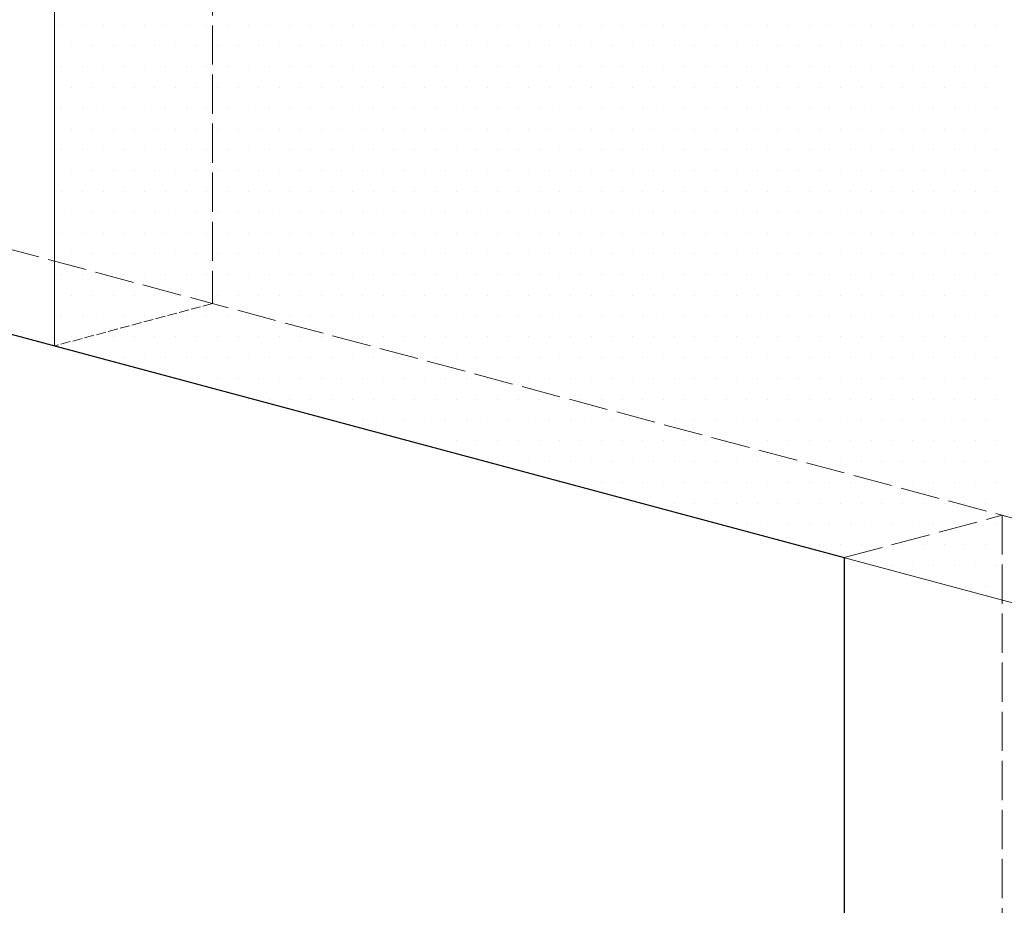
# Model space of a CAD drawing. Header units: millimetres. Extents: x 0 to 152651, y 46550 to 81081.
# Tile 45 of 109: x 139687 to 139988, y 51216 to 51487. Entities that reach past the tile are written whole.
import ezdxf

# ---------------------------------------------------------------- set-up
doc = ezdxf.new("R2010")
doc.units = ezdxf.units.MM
doc.linetypes.add('ACAD_ISO02W100', pattern=[15, 12, -3])
doc.layers.add('linia', color=100, linetype='Continuous', lineweight=25)
doc.layers.add('przerywa', color=100, linetype='ACAD_ISO02W100', lineweight=5)

msp = doc.modelspace()

# ---------------------------------------------------------------- linework, layer by layer
at = {"layer": 'linia', "color": 18, "lineweight": 20, "true_color": 0x000000}
for p, q in [((139697.279, 51637.281), (139697.279, 51387.281)), ((139699.418, 51485.273), (139699.418, 51485.273)), ((139705.768, 51485.273), (139705.768, 51485.273)), ((139712.118, 51485.273), (139712.118, 51485.273)), ((139718.468, 51485.273), (139718.468, 51485.273)), ((139724.818, 51485.273), (139724.818, 51485.273)), ((139731.168, 51485.273), (139731.168, 51485.273)), ((139737.518, 51485.273), (139737.518, 51485.273)), ((139743.868, 51485.273), (139743.868, 51485.273)), ((139750.218, 51485.273), (139750.218, 51485.273)), ((139756.568, 51485.273), (139756.568, 51485.273)), ((139762.918, 51485.273), (139762.918, 51485.273)), ((139769.268, 51485.273), (139769.268, 51485.273)), ((139775.618, 51485.273), (139775.618, 51485.273)), ((139781.968, 51485.273), (139781.968, 51485.273)), ((139788.318, 51485.273), (139788.318, 51485.273)), ((139794.668, 51485.273), (139794.668, 51485.273)), ((139801.018, 51485.273), (139801.018, 51485.273)), ((139807.368, 51485.273), (139807.368, 51485.273)), ((139813.718, 51485.273), (139813.718, 51485.273)), ((139820.068, 51485.273), (139820.068, 51485.273)), ((139826.418, 51485.273), (139826.418, 51485.273)), ((139832.768, 51485.273), (139832.768, 51485.273)), ((139839.118, 51485.273), (139839.118, 51485.273)), ((139845.468, 51485.273), (139845.468, 51485.273)), ((139851.818, 51485.273), (139851.818, 51485.273)), ((139858.168, 51485.273), (139858.168, 51485.273)), ((139864.518, 51485.273), (139864.518, 51485.273)), ((139870.868, 51485.273), (139870.868, 51485.273)), ((139877.218, 51485.273), (139877.218, 51485.273)), ((139883.568, 51485.273), (139883.568, 51485.273)), ((139889.918, 51485.273), (139889.918, 51485.273)), ((139896.268, 51485.273), (139896.268, 51485.273)), ((139902.618, 51485.273), (139902.618, 51485.273)), ((139908.968, 51485.273), (139908.968, 51485.273)), ((139915.318, 51485.273), (139915.318, 51485.273)), ((139921.668, 51485.273), (139921.668, 51485.273)), ((139928.018, 51485.273), (139928.018, 51485.273)), ((139934.368, 51485.273), (139934.368, 51485.273)), ((139940.718, 51485.273), (139940.718, 51485.273)), ((139947.068, 51485.273), (139947.068, 51485.273)), ((139953.418, 51485.273), (139953.418, 51485.273)), ((139959.768, 51485.273), (139959.768, 51485.273)), ((139966.118, 51485.273), (139966.118, 51485.273)), ((139972.468, 51485.273), (139972.468, 51485.273)), ((139978.818, 51485.273), (139978.818, 51485.273)), ((139985.168, 51485.273), (139985.168, 51485.273)), ((139702.593, 51478.923), (139702.593, 51478.923)), ((139708.943, 51478.923), (139708.943, 51478.923)), ((139715.293, 51478.923), (139715.293, 51478.923)), ((139721.643, 51478.923), (139721.643, 51478.923)), ((139727.993, 51478.923), (139727.993, 51478.923)), ((139734.343, 51478.923), (139734.343, 51478.923)), ((139740.693, 51478.923), (139740.693, 51478.923)), ((139747.043, 51478.923), (139747.043, 51478.923)), ((139753.393, 51478.923), (139753.393, 51478.923)), ((139759.743, 51478.923), (139759.743, 51478.923)), ((139766.093, 51478.923), (139766.093, 51478.923)), ((139772.443, 51478.923), (139772.443, 51478.923)), ((139778.793, 51478.923), (139778.793, 51478.923)), ((139785.143, 51478.923), (139785.143, 51478.923)), ((139791.493, 51478.923), (139791.493, 51478.923)), ((139797.843, 51478.923), (139797.843, 51478.923)), ((139804.193, 51478.923), (139804.193, 51478.923)), ((139810.543, 51478.923), (139810.543, 51478.923)), ((139816.893, 51478.923), (139816.893, 51478.923)), ((139823.243, 51478.923), (139823.243, 51478.923)), ((139829.593, 51478.923), (139829.593, 51478.923)), ((139835.943, 51478.923), (139835.943, 51478.923)), ((139842.293, 51478.923), (139842.293, 51478.923)), ((139848.643, 51478.923), (139848.643, 51478.923)), ((139854.993, 51478.923), (139854.993, 51478.923)), ((139861.343, 51478.923), (139861.343, 51478.923)), ((139867.693, 51478.923), (139867.693, 51478.923)), ((139874.043, 51478.923), (139874.043, 51478.923)), ((139880.393, 51478.923), (139880.393, 51478.923)), ((139886.743, 51478.923), (139886.743, 51478.923)), ((139893.093, 51478.923), (139893.093, 51478.923)), ((139899.443, 51478.923), (139899.443, 51478.923)), ((139905.793, 51478.923), (139905.793, 51478.923)), ((139912.143, 51478.923), (139912.143, 51478.923)), ((139918.493, 51478.923), (139918.493, 51478.923)), ((139924.843, 51478.923), (139924.843, 51478.923)), ((139931.193, 51478.923), (139931.193, 51478.923)), ((139937.543, 51478.923), (139937.543, 51478.923)), ((139943.893, 51478.923), (139943.893, 51478.923)), ((139950.243, 51478.923), (139950.243, 51478.923)), ((139956.593, 51478.923), (139956.593, 51478.923)), ((139962.943, 51478.923), (139962.943, 51478.923)), ((139969.293, 51478.923), (139969.293, 51478.923)), ((139975.643, 51478.923), (139975.643, 51478.923)), ((139981.993, 51478.923), (139981.993, 51478.923)), ((139699.418, 51472.573), (139699.418, 51472.573)), ((139705.768, 51472.573), (139705.768, 51472.573)), ((139712.118, 51472.573), (139712.118, 51472.573)), ((139718.468, 51472.573), (139718.468, 51472.573)), ((139724.818, 51472.573), (139724.818, 51472.573)), ((139731.168, 51472.573), (139731.168, 51472.573)), ((139737.518, 51472.573), (139737.518, 51472.573)), ((139743.868, 51472.573), (139743.868, 51472.573)), ((139750.218, 51472.573), (139750.218, 51472.573)), ((139756.568, 51472.573), (139756.568, 51472.573)), ((139762.918, 51472.573), (139762.918, 51472.573)), ((139769.268, 51472.573), (139769.268, 51472.573)), ((139775.618, 51472.573), (139775.618, 51472.573)), ((139781.968, 51472.573), (139781.968, 51472.573)), ((139788.318, 51472.573), (139788.318, 51472.573)), ((139794.668, 51472.573), (139794.668, 51472.573)), ((139801.018, 51472.573), (139801.018, 51472.573)), ((139807.368, 51472.573), (139807.368, 51472.573)), ((139813.718, 51472.573), (139813.718, 51472.573)), ((139820.068, 51472.573), (139820.068, 51472.573)), ((139826.418, 51472.573), (139826.418, 51472.573)), ((139832.768, 51472.573), (139832.768, 51472.573)), ((139839.118, 51472.573), (139839.118, 51472.573)), ((139845.468, 51472.573), (139845.468, 51472.573)), ((139851.818, 51472.573), (139851.818, 51472.573)), ((139858.168, 51472.573), (139858.168, 51472.573)), ((139864.518, 51472.573), (139864.518, 51472.573)), ((139870.868, 51472.573), (139870.868, 51472.573)), ((139877.218, 51472.573), (139877.218, 51472.573)), ((139883.568, 51472.573), (139883.568, 51472.573)), ((139889.918, 51472.573), (139889.918, 51472.573)), ((139896.268, 51472.573), (139896.268, 51472.573)), ((139902.618, 51472.573), (139902.618, 51472.573)), ((139908.968, 51472.573), (139908.968, 51472.573)), ((139915.318, 51472.573), (139915.318, 51472.573)), ((139921.668, 51472.573), (139921.668, 51472.573)), ((139928.018, 51472.573), (139928.018, 51472.573)), ((139934.368, 51472.573), (139934.368, 51472.573)), ((139940.718, 51472.573), (139940.718, 51472.573)), ((139947.068, 51472.573), (139947.068, 51472.573)), ((139953.418, 51472.573), (139953.418, 51472.573)), ((139959.768, 51472.573), (139959.768, 51472.573)), ((139966.118, 51472.573), (139966.118, 51472.573)), ((139972.468, 51472.573), (139972.468, 51472.573)), ((139978.818, 51472.573), (139978.818, 51472.573)), ((139985.168, 51472.573), (139985.168, 51472.573)), ((139702.593, 51466.223), (139702.593, 51466.223)), ((139708.943, 51466.223), (139708.943, 51466.223)), ((139715.293, 51466.223), (139715.293, 51466.223)), ((139721.643, 51466.223), (139721.643, 51466.223)), ((139727.993, 51466.223), (139727.993, 51466.223)), ((139734.343, 51466.223), (139734.343, 51466.223)), ((139740.693, 51466.223), (139740.693, 51466.223)), ((139747.043, 51466.223), (139747.043, 51466.223)), ((139753.393, 51466.223), (139753.393, 51466.223)), ((139759.743, 51466.223), (139759.743, 51466.223)), ((139766.093, 51466.223), (139766.093, 51466.223)), ((139772.443, 51466.223), (139772.443, 51466.223)), ((139778.793, 51466.223), (139778.793, 51466.223)), ((139785.143, 51466.223), (139785.143, 51466.223)), ((139791.493, 51466.223), (139791.493, 51466.223)), ((139797.843, 51466.223), (139797.843, 51466.223)), ((139804.193, 51466.223), (139804.193, 51466.223)), ((139810.543, 51466.223), (139810.543, 51466.223)), ((139816.893, 51466.223), (139816.893, 51466.223)), ((139823.243, 51466.223), (139823.243, 51466.223)), ((139829.593, 51466.223), (139829.593, 51466.223)), ((139835.943, 51466.223), (139835.943, 51466.223)), ((139842.293, 51466.223), (139842.293, 51466.223)), ((139848.643, 51466.223), (139848.643, 51466.223)), ((139854.993, 51466.223), (139854.993, 51466.223)), ((139861.343, 51466.223), (139861.343, 51466.223)), ((139867.693, 51466.223), (139867.693, 51466.223)), ((139874.043, 51466.223), (139874.043, 51466.223)), ((139880.393, 51466.223), (139880.393, 51466.223)), ((139886.743, 51466.223), (139886.743, 51466.223)), ((139893.093, 51466.223), (139893.093, 51466.223)), ((139899.443, 51466.223), (139899.443, 51466.223)), ((139905.793, 51466.223), (139905.793, 51466.223)), ((139912.143, 51466.223), (139912.143, 51466.223)), ((139918.493, 51466.223), (139918.493, 51466.223)), ((139924.843, 51466.223), (139924.843, 51466.223)), ((139931.193, 51466.223), (139931.193, 51466.223)), ((139937.543, 51466.223), (139937.543, 51466.223)), ((139943.893, 51466.223), (139943.893, 51466.223)), ((139950.243, 51466.223), (139950.243, 51466.223)), ((139956.593, 51466.223), (139956.593, 51466.223)), ((139962.943, 51466.223), (139962.943, 51466.223)), ((139969.293, 51466.223), (139969.293, 51466.223)), ((139975.643, 51466.223), (139975.643, 51466.223)), ((139981.993, 51466.223), (139981.993, 51466.223)), ((139699.418, 51459.873), (139699.418, 51459.873)), ((139705.768, 51459.873), (139705.768, 51459.873)), ((139712.118, 51459.873), (139712.118, 51459.873)), ((139718.468, 51459.873), (139718.468, 51459.873)), ((139724.818, 51459.873), (139724.818, 51459.873)), ((139731.168, 51459.873), (139731.168, 51459.873)), ((139737.518, 51459.873), (139737.518, 51459.873)), ((139743.868, 51459.873), (139743.868, 51459.873)), ((139750.218, 51459.873), (139750.218, 51459.873)), ((139756.568, 51459.873), (139756.568, 51459.873)), ((139762.918, 51459.873), (139762.918, 51459.873)), ((139769.268, 51459.873), (139769.268, 51459.873)), ((139775.618, 51459.873), (139775.618, 51459.873)), ((139781.968, 51459.873), (139781.968, 51459.873)), ((139788.318, 51459.873), (139788.318, 51459.873)), ((139794.668, 51459.873), (139794.668, 51459.873)), ((139801.018, 51459.873), (139801.018, 51459.873)), ((139807.368, 51459.873), (139807.368, 51459.873)), ((139813.718, 51459.873), (139813.718, 51459.873)), ((139820.068, 51459.873), (139820.068, 51459.873)), ((139826.418, 51459.873), (139826.418, 51459.873)), ((139832.768, 51459.873), (139832.768, 51459.873)), ((139839.118, 51459.873), (139839.118, 51459.873)), ((139845.468, 51459.873), (139845.468, 51459.873)), ((139851.818, 51459.873), (139851.818, 51459.873)), ((139858.168, 51459.873), (139858.168, 51459.873)), ((139864.518, 51459.873), (139864.518, 51459.873)), ((139870.868, 51459.873), (139870.868, 51459.873)), ((139877.218, 51459.873), (139877.218, 51459.873)), ((139883.568, 51459.873), (139883.568, 51459.873)), ((139889.918, 51459.873), (139889.918, 51459.873)), ((139896.268, 51459.873), (139896.268, 51459.873)), ((139902.618, 51459.873), (139902.618, 51459.873)), ((139908.968, 51459.873), (139908.968, 51459.873)), ((139915.318, 51459.873), (139915.318, 51459.873)), ((139921.668, 51459.873), (139921.668, 51459.873)), ((139928.018, 51459.873), (139928.018, 51459.873)), ((139934.368, 51459.873), (139934.368, 51459.873)), ((139940.718, 51459.873), (139940.718, 51459.873)), ((139947.068, 51459.873), (139947.068, 51459.873)), ((139953.418, 51459.873), (139953.418, 51459.873)), ((139959.768, 51459.873), (139959.768, 51459.873)), ((139966.118, 51459.873), (139966.118, 51459.873)), ((139972.468, 51459.873), (139972.468, 51459.873)), ((139978.818, 51459.873), (139978.818, 51459.873)), ((139985.168, 51459.873), (139985.168, 51459.873)), ((139702.593, 51453.523), (139702.593, 51453.523)), ((139708.943, 51453.523), (139708.943, 51453.523)), ((139715.293, 51453.523), (139715.293, 51453.523)), ((139721.643, 51453.523), (139721.643, 51453.523)), ((139727.993, 51453.523), (139727.993, 51453.523)), ((139734.343, 51453.523), (139734.343, 51453.523)), ((139740.693, 51453.523), (139740.693, 51453.523)), ((139747.043, 51453.523), (139747.043, 51453.523)), ((139753.393, 51453.523), (139753.393, 51453.523)), ((139759.743, 51453.523), (139759.743, 51453.523)), ((139766.093, 51453.523), (139766.093, 51453.523)), ((139772.443, 51453.523), (139772.443, 51453.523)), ((139778.793, 51453.523), (139778.793, 51453.523)), ((139785.143, 51453.523), (139785.143, 51453.523)), ((139791.493, 51453.523), (139791.493, 51453.523)), ((139797.843, 51453.523), (139797.843, 51453.523)), ((139804.193, 51453.523), (139804.193, 51453.523)), ((139810.543, 51453.523), (139810.543, 51453.523)), ((139816.893, 51453.523), (139816.893, 51453.523)), ((139823.243, 51453.523), (139823.243, 51453.523)), ((139829.593, 51453.523), (139829.593, 51453.523)), ((139835.943, 51453.523), (139835.943, 51453.523)), ((139842.293, 51453.523), (139842.293, 51453.523)), ((139848.643, 51453.523), (139848.643, 51453.523)), ((139854.993, 51453.523), (139854.993, 51453.523)), ((139861.343, 51453.523), (139861.343, 51453.523)), ((139867.693, 51453.523), (139867.693, 51453.523)), ((139874.043, 51453.523), (139874.043, 51453.523)), ((139880.393, 51453.523), (139880.393, 51453.523)), ((139886.743, 51453.523), (139886.743, 51453.523)), ((139893.093, 51453.523), (139893.093, 51453.523)), ((139899.443, 51453.523), (139899.443, 51453.523)), ((139905.793, 51453.523), (139905.793, 51453.523)), ((139912.143, 51453.523), (139912.143, 51453.523)), ((139918.493, 51453.523), (139918.493, 51453.523)), ((139924.843, 51453.523), (139924.843, 51453.523)), ((139931.193, 51453.523), (139931.193, 51453.523)), ((139937.543, 51453.523), (139937.543, 51453.523)), ((139943.893, 51453.523), (139943.893, 51453.523)), ((139950.243, 51453.523), (139950.243, 51453.523)), ((139956.593, 51453.523), (139956.593, 51453.523)), ((139962.943, 51453.523), (139962.943, 51453.523)), ((139969.293, 51453.523), (139969.293, 51453.523)), ((139975.643, 51453.523), (139975.643, 51453.523)), ((139981.993, 51453.523), (139981.993, 51453.523)), ((139699.418, 51447.173), (139699.418, 51447.173)), ((139705.768, 51447.173), (139705.768, 51447.173)), ((139712.118, 51447.173), (139712.118, 51447.173)), ((139718.468, 51447.173), (139718.468, 51447.173)), ((139724.818, 51447.173), (139724.818, 51447.173)), ((139731.168, 51447.173), (139731.168, 51447.173)), ((139737.518, 51447.173), (139737.518, 51447.173)), ((139743.868, 51447.173), (139743.868, 51447.173)), ((139750.218, 51447.173), (139750.218, 51447.173)), ((139756.568, 51447.173), (139756.568, 51447.173)), ((139762.918, 51447.173), (139762.918, 51447.173)), ((139769.268, 51447.173), (139769.268, 51447.173)), ((139775.618, 51447.173), (139775.618, 51447.173)), ((139781.968, 51447.173), (139781.968, 51447.173)), ((139788.318, 51447.173), (139788.318, 51447.173)), ((139794.668, 51447.173), (139794.668, 51447.173)), ((139801.018, 51447.173), (139801.018, 51447.173)), ((139807.368, 51447.173), (139807.368, 51447.173)), ((139813.718, 51447.173), (139813.718, 51447.173)), ((139820.068, 51447.173), (139820.068, 51447.173)), ((139826.418, 51447.173), (139826.418, 51447.173)), ((139832.768, 51447.173), (139832.768, 51447.173)), ((139839.118, 51447.173), (139839.118, 51447.173)), ((139845.468, 51447.173), (139845.468, 51447.173)), ((139851.818, 51447.173), (139851.818, 51447.173)), ((139858.168, 51447.173), (139858.168, 51447.173)), ((139864.518, 51447.173), (139864.518, 51447.173)), ((139870.868, 51447.173), (139870.868, 51447.173)), ((139877.218, 51447.173), (139877.218, 51447.173)), ((139883.568, 51447.173), (139883.568, 51447.173)), ((139889.918, 51447.173), (139889.918, 51447.173)), ((139896.268, 51447.173), (139896.268, 51447.173)), ((139902.618, 51447.173), (139902.618, 51447.173)), ((139908.968, 51447.173), (139908.968, 51447.173)), ((139915.318, 51447.173), (139915.318, 51447.173)), ((139921.668, 51447.173), (139921.668, 51447.173)), ((139928.018, 51447.173), (139928.018, 51447.173)), ((139934.368, 51447.173), (139934.368, 51447.173)), ((139940.718, 51447.173), (139940.718, 51447.173)), ((139947.068, 51447.173), (139947.068, 51447.173)), ((139953.418, 51447.173), (139953.418, 51447.173)), ((139959.768, 51447.173), (139959.768, 51447.173)), ((139966.118, 51447.173), (139966.118, 51447.173)), ((139972.468, 51447.173), (139972.468, 51447.173)), ((139978.818, 51447.173), (139978.818, 51447.173)), ((139985.168, 51447.173), (139985.168, 51447.173)), ((139702.593, 51440.823), (139702.593, 51440.823)), ((139708.943, 51440.823), (139708.943, 51440.823)), ((139715.293, 51440.823), (139715.293, 51440.823)), ((139721.643, 51440.823), (139721.643, 51440.823)), ((139727.993, 51440.823), (139727.993, 51440.823)), ((139734.343, 51440.823), (139734.343, 51440.823)), ((139740.693, 51440.823), (139740.693, 51440.823)), ((139747.043, 51440.823), (139747.043, 51440.823)), ((139753.393, 51440.823), (139753.393, 51440.823)), ((139759.743, 51440.823), (139759.743, 51440.823)), ((139766.093, 51440.823), (139766.093, 51440.823)), ((139772.443, 51440.823), (139772.443, 51440.823)), ((139778.793, 51440.823), (139778.793, 51440.823)), ((139785.143, 51440.823), (139785.143, 51440.823)), ((139791.493, 51440.823), (139791.493, 51440.823)), ((139797.843, 51440.823), (139797.843, 51440.823)), ((139804.193, 51440.823), (139804.193, 51440.823)), ((139810.543, 51440.823), (139810.543, 51440.823)), ((139816.893, 51440.823), (139816.893, 51440.823)), ((139823.243, 51440.823), (139823.243, 51440.823)), ((139829.593, 51440.823), (139829.593, 51440.823)), ((139835.943, 51440.823), (139835.943, 51440.823)), ((139842.293, 51440.823), (139842.293, 51440.823)), ((139848.643, 51440.823), (139848.643, 51440.823)), ((139854.993, 51440.823), (139854.993, 51440.823)), ((139861.343, 51440.823), (139861.343, 51440.823)), ((139867.693, 51440.823), (139867.693, 51440.823)), ((139874.043, 51440.823), (139874.043, 51440.823)), ((139880.393, 51440.823), (139880.393, 51440.823)), ((139886.743, 51440.823), (139886.743, 51440.823)), ((139893.093, 51440.823), (139893.093, 51440.823)), ((139899.443, 51440.823), (139899.443, 51440.823)), ((139905.793, 51440.823), (139905.793, 51440.823)), ((139912.143, 51440.823), (139912.143, 51440.823)), ((139918.493, 51440.823), (139918.493, 51440.823)), ((139924.843, 51440.823), (139924.843, 51440.823)), ((139931.193, 51440.823), (139931.193, 51440.823)), ((139937.543, 51440.823), (139937.543, 51440.823)), ((139943.893, 51440.823), (139943.893, 51440.823)), ((139950.243, 51440.823), (139950.243, 51440.823)), ((139956.593, 51440.823), (139956.593, 51440.823)), ((139962.943, 51440.823), (139962.943, 51440.823)), ((139969.293, 51440.823), (139969.293, 51440.823)), ((139975.643, 51440.823), (139975.643, 51440.823)), ((139981.993, 51440.823), (139981.993, 51440.823)), ((139699.418, 51434.473), (139699.418, 51434.473)), ((139705.768, 51434.473), (139705.768, 51434.473)), ((139712.118, 51434.473), (139712.118, 51434.473)), ((139718.468, 51434.473), (139718.468, 51434.473)), ((139724.818, 51434.473), (139724.818, 51434.473)), ((139731.168, 51434.473), (139731.168, 51434.473)), ((139737.518, 51434.473), (139737.518, 51434.473)), ((139743.868, 51434.473), (139743.868, 51434.473)), ((139750.218, 51434.473), (139750.218, 51434.473)), ((139756.568, 51434.473), (139756.568, 51434.473)), ((139762.918, 51434.473), (139762.918, 51434.473)), ((139769.268, 51434.473), (139769.268, 51434.473)), ((139775.618, 51434.473), (139775.618, 51434.473)), ((139781.968, 51434.473), (139781.968, 51434.473)), ((139788.318, 51434.473), (139788.318, 51434.473)), ((139794.668, 51434.473), (139794.668, 51434.473)), ((139801.018, 51434.473), (139801.018, 51434.473)), ((139807.368, 51434.473), (139807.368, 51434.473)), ((139813.718, 51434.473), (139813.718, 51434.473)), ((139820.068, 51434.473), (139820.068, 51434.473)), ((139826.418, 51434.473), (139826.418, 51434.473)), ((139832.768, 51434.473), (139832.768, 51434.473)), ((139839.118, 51434.473), (139839.118, 51434.473)), ((139845.468, 51434.473), (139845.468, 51434.473)), ((139851.818, 51434.473), (139851.818, 51434.473)), ((139858.168, 51434.473), (139858.168, 51434.473)), ((139864.518, 51434.473), (139864.518, 51434.473)), ((139870.868, 51434.473), (139870.868, 51434.473)), ((139877.218, 51434.473), (139877.218, 51434.473)), ((139883.568, 51434.473), (139883.568, 51434.473)), ((139889.918, 51434.473), (139889.918, 51434.473)), ((139896.268, 51434.473), (139896.268, 51434.473)), ((139902.618, 51434.473), (139902.618, 51434.473)), ((139908.968, 51434.473), (139908.968, 51434.473)), ((139915.318, 51434.473), (139915.318, 51434.473)), ((139921.668, 51434.473), (139921.668, 51434.473)), ((139928.018, 51434.473), (139928.018, 51434.473)), ((139934.368, 51434.473), (139934.368, 51434.473)), ((139940.718, 51434.473), (139940.718, 51434.473)), ((139947.068, 51434.473), (139947.068, 51434.473)), ((139953.418, 51434.473), (139953.418, 51434.473)), ((139959.768, 51434.473), (139959.768, 51434.473)), ((139966.118, 51434.473), (139966.118, 51434.473)), ((139972.468, 51434.473), (139972.468, 51434.473)), ((139978.818, 51434.473), (139978.818, 51434.473)), ((139985.168, 51434.473), (139985.168, 51434.473)), ((139702.593, 51428.123), (139702.593, 51428.123)), ((139708.943, 51428.123), (139708.943, 51428.123)), ((139715.293, 51428.123), (139715.293, 51428.123)), ((139721.643, 51428.123), (139721.643, 51428.123)), ((139727.993, 51428.123), (139727.993, 51428.123)), ((139734.343, 51428.123), (139734.343, 51428.123)), ((139740.693, 51428.123), (139740.693, 51428.123)), ((139747.043, 51428.123), (139747.043, 51428.123)), ((139753.393, 51428.123), (139753.393, 51428.123)), ((139759.743, 51428.123), (139759.743, 51428.123)), ((139766.093, 51428.123), (139766.093, 51428.123)), ((139772.443, 51428.123), (139772.443, 51428.123)), ((139778.793, 51428.123), (139778.793, 51428.123)), ((139785.143, 51428.123), (139785.143, 51428.123)), ((139791.493, 51428.123), (139791.493, 51428.123)), ((139797.843, 51428.123), (139797.843, 51428.123)), ((139804.193, 51428.123), (139804.193, 51428.123)), ((139810.543, 51428.123), (139810.543, 51428.123)), ((139816.893, 51428.123), (139816.893, 51428.123)), ((139823.243, 51428.123), (139823.243, 51428.123)), ((139829.593, 51428.123), (139829.593, 51428.123)), ((139835.943, 51428.123), (139835.943, 51428.123)), ((139842.293, 51428.123), (139842.293, 51428.123)), ((139848.643, 51428.123), (139848.643, 51428.123)), ((139854.993, 51428.123), (139854.993, 51428.123)), ((139861.343, 51428.123), (139861.343, 51428.123)), ((139867.693, 51428.123), (139867.693, 51428.123)), ((139874.043, 51428.123), (139874.043, 51428.123)), ((139880.393, 51428.123), (139880.393, 51428.123)), ((139886.743, 51428.123), (139886.743, 51428.123)), ((139893.093, 51428.123), (139893.093, 51428.123)), ((139899.443, 51428.123), (139899.443, 51428.123)), ((139905.793, 51428.123), (139905.793, 51428.123)), ((139912.143, 51428.123), (139912.143, 51428.123)), ((139918.493, 51428.123), (139918.493, 51428.123)), ((139924.843, 51428.123), (139924.843, 51428.123)), ((139931.193, 51428.123), (139931.193, 51428.123)), ((139937.543, 51428.123), (139937.543, 51428.123)), ((139943.893, 51428.123), (139943.893, 51428.123)), ((139950.243, 51428.123), (139950.243, 51428.123)), ((139956.593, 51428.123), (139956.593, 51428.123)), ((139962.943, 51428.123), (139962.943, 51428.123)), ((139969.293, 51428.123), (139969.293, 51428.123)), ((139975.643, 51428.123), (139975.643, 51428.123)), ((139981.993, 51428.123), (139981.993, 51428.123)), ((139699.418, 51421.773), (139699.418, 51421.773)), ((139705.768, 51421.773), (139705.768, 51421.773)), ((139712.118, 51421.773), (139712.118, 51421.773)), ((139718.468, 51421.773), (139718.468, 51421.773)), ((139724.818, 51421.773), (139724.818, 51421.773)), ((139731.168, 51421.773), (139731.168, 51421.773)), ((139737.518, 51421.773), (139737.518, 51421.773)), ((139743.868, 51421.773), (139743.868, 51421.773)), ((139750.218, 51421.773), (139750.218, 51421.773)), ((139756.568, 51421.773), (139756.568, 51421.773)), ((139762.918, 51421.773), (139762.918, 51421.773)), ((139769.268, 51421.773), (139769.268, 51421.773)), ((139775.618, 51421.773), (139775.618, 51421.773)), ((139781.968, 51421.773), (139781.968, 51421.773)), ((139788.318, 51421.773), (139788.318, 51421.773)), ((139794.668, 51421.773), (139794.668, 51421.773)), ((139801.018, 51421.773), (139801.018, 51421.773)), ((139807.368, 51421.773), (139807.368, 51421.773)), ((139813.718, 51421.773), (139813.718, 51421.773)), ((139820.068, 51421.773), (139820.068, 51421.773)), ((139826.418, 51421.773), (139826.418, 51421.773)), ((139832.768, 51421.773), (139832.768, 51421.773)), ((139839.118, 51421.773), (139839.118, 51421.773)), ((139845.468, 51421.773), (139845.468, 51421.773)), ((139851.818, 51421.773), (139851.818, 51421.773)), ((139858.168, 51421.773), (139858.168, 51421.773)), ((139864.518, 51421.773), (139864.518, 51421.773)), ((139870.868, 51421.773), (139870.868, 51421.773)), ((139877.218, 51421.773), (139877.218, 51421.773)), ((139883.568, 51421.773), (139883.568, 51421.773)), ((139889.918, 51421.773), (139889.918, 51421.773)), ((139896.268, 51421.773), (139896.268, 51421.773)), ((139902.618, 51421.773), (139902.618, 51421.773)), ((139908.968, 51421.773), (139908.968, 51421.773)), ((139915.318, 51421.773), (139915.318, 51421.773)), ((139921.668, 51421.773), (139921.668, 51421.773)), ((139928.018, 51421.773), (139928.018, 51421.773)), ((139934.368, 51421.773), (139934.368, 51421.773)), ((139940.718, 51421.773), (139940.718, 51421.773)), ((139947.068, 51421.773), (139947.068, 51421.773)), ((139953.418, 51421.773), (139953.418, 51421.773)), ((139959.768, 51421.773), (139959.768, 51421.773)), ((139966.118, 51421.773), (139966.118, 51421.773)), ((139972.468, 51421.773), (139972.468, 51421.773)), ((139978.818, 51421.773), (139978.818, 51421.773)), ((139985.168, 51421.773), (139985.168, 51421.773)), ((139702.593, 51415.423), (139702.593, 51415.423)), ((139708.943, 51415.423), (139708.943, 51415.423)), ((139715.293, 51415.423), (139715.293, 51415.423)), ((139721.643, 51415.423), (139721.643, 51415.423)), ((139727.993, 51415.423), (139727.993, 51415.423)), ((139734.343, 51415.423), (139734.343, 51415.423)), ((139740.693, 51415.423), (139740.693, 51415.423)), ((139747.043, 51415.423), (139747.043, 51415.423)), ((139753.393, 51415.423), (139753.393, 51415.423)), ((139759.743, 51415.423), (139759.743, 51415.423)), ((139766.093, 51415.423), (139766.093, 51415.423)), ((139772.443, 51415.423), (139772.443, 51415.423)), ((139778.793, 51415.423), (139778.793, 51415.423)), ((139785.143, 51415.423), (139785.143, 51415.423)), ((139791.493, 51415.423), (139791.493, 51415.423)), ((139797.843, 51415.423), (139797.843, 51415.423)), ((139804.193, 51415.423), (139804.193, 51415.423)), ((139810.543, 51415.423), (139810.543, 51415.423)), ((139816.893, 51415.423), (139816.893, 51415.423)), ((139823.243, 51415.423), (139823.243, 51415.423)), ((139829.593, 51415.423), (139829.593, 51415.423)), ((139835.943, 51415.423), (139835.943, 51415.423)), ((139842.293, 51415.423), (139842.293, 51415.423)), ((139848.643, 51415.423), (139848.643, 51415.423)), ((139854.993, 51415.423), (139854.993, 51415.423)), ((139861.343, 51415.423), (139861.343, 51415.423)), ((139867.693, 51415.423), (139867.693, 51415.423)), ((139874.043, 51415.423), (139874.043, 51415.423)), ((139880.393, 51415.423), (139880.393, 51415.423)), ((139886.743, 51415.423), (139886.743, 51415.423)), ((139893.093, 51415.423), (139893.093, 51415.423)), ((139899.443, 51415.423), (139899.443, 51415.423)), ((139905.793, 51415.423), (139905.793, 51415.423)), ((139912.143, 51415.423), (139912.143, 51415.423)), ((139918.493, 51415.423), (139918.493, 51415.423)), ((139924.843, 51415.423), (139924.843, 51415.423)), ((139931.193, 51415.423), (139931.193, 51415.423)), ((139937.543, 51415.423), (139937.543, 51415.423)), ((139943.893, 51415.423), (139943.893, 51415.423)), ((139950.243, 51415.423), (139950.243, 51415.423)), ((139956.593, 51415.423), (139956.593, 51415.423)), ((139962.943, 51415.423), (139962.943, 51415.423)), ((139969.293, 51415.423), (139969.293, 51415.423)), ((139975.643, 51415.423), (139975.643, 51415.423)), ((139981.993, 51415.423), (139981.993, 51415.423)), ((139699.418, 51409.073), (139699.418, 51409.073)), ((139705.768, 51409.073), (139705.768, 51409.073)), ((139712.118, 51409.073), (139712.118, 51409.073)), ((139718.468, 51409.073), (139718.468, 51409.073)), ((139724.818, 51409.073), (139724.818, 51409.073)), ((139731.168, 51409.073), (139731.168, 51409.073)), ((139737.518, 51409.073), (139737.518, 51409.073)), ((139743.868, 51409.073), (139743.868, 51409.073)), ((139750.218, 51409.073), (139750.218, 51409.073)), ((139756.568, 51409.073), (139756.568, 51409.073)), ((139762.918, 51409.073), (139762.918, 51409.073)), ((139769.268, 51409.073), (139769.268, 51409.073)), ((139775.618, 51409.073), (139775.618, 51409.073)), ((139781.968, 51409.073), (139781.968, 51409.073)), ((139788.318, 51409.073), (139788.318, 51409.073)), ((139794.668, 51409.073), (139794.668, 51409.073)), ((139801.018, 51409.073), (139801.018, 51409.073)), ((139807.368, 51409.073), (139807.368, 51409.073)), ((139813.718, 51409.073), (139813.718, 51409.073)), ((139820.068, 51409.073), (139820.068, 51409.073)), ((139826.418, 51409.073), (139826.418, 51409.073)), ((139832.768, 51409.073), (139832.768, 51409.073)), ((139839.118, 51409.073), (139839.118, 51409.073)), ((139845.468, 51409.073), (139845.468, 51409.073)), ((139851.818, 51409.073), (139851.818, 51409.073)), ((139858.168, 51409.073), (139858.168, 51409.073)), ((139864.518, 51409.073), (139864.518, 51409.073)), ((139870.868, 51409.073), (139870.868, 51409.073)), ((139877.218, 51409.073), (139877.218, 51409.073)), ((139883.568, 51409.073), (139883.568, 51409.073)), ((139889.918, 51409.073), (139889.918, 51409.073)), ((139896.268, 51409.073), (139896.268, 51409.073)), ((139902.618, 51409.073), (139902.618, 51409.073)), ((139908.968, 51409.073), (139908.968, 51409.073)), ((139915.318, 51409.073), (139915.318, 51409.073)), ((139921.668, 51409.073), (139921.668, 51409.073)), ((139928.018, 51409.073), (139928.018, 51409.073)), ((139934.368, 51409.073), (139934.368, 51409.073)), ((139940.718, 51409.073), (139940.718, 51409.073)), ((139947.068, 51409.073), (139947.068, 51409.073)), ((139953.418, 51409.073), (139953.418, 51409.073)), ((139959.768, 51409.073), (139959.768, 51409.073)), ((139966.118, 51409.073), (139966.118, 51409.073)), ((139972.468, 51409.073), (139972.468, 51409.073)), ((139978.818, 51409.073), (139978.818, 51409.073)), ((139985.168, 51409.073), (139985.168, 51409.073)), ((139702.593, 51402.723), (139702.593, 51402.723)), ((139708.943, 51402.723), (139708.943, 51402.723)), ((139715.293, 51402.723), (139715.293, 51402.723)), ((139721.643, 51402.723), (139721.643, 51402.723)), ((139727.993, 51402.723), (139727.993, 51402.723)), ((139734.343, 51402.723), (139734.343, 51402.723)), ((139740.693, 51402.723), (139740.693, 51402.723)), ((139747.043, 51402.723), (139747.043, 51402.723)), ((139753.393, 51402.723), (139753.393, 51402.723)), ((139759.743, 51402.723), (139759.743, 51402.723)), ((139766.093, 51402.723), (139766.093, 51402.723)), ((139772.443, 51402.723), (139772.443, 51402.723)), ((139778.793, 51402.723), (139778.793, 51402.723)), ((139785.143, 51402.723), (139785.143, 51402.723)), ((139791.493, 51402.723), (139791.493, 51402.723)), ((139797.843, 51402.723), (139797.843, 51402.723)), ((139804.193, 51402.723), (139804.193, 51402.723)), ((139810.543, 51402.723), (139810.543, 51402.723)), ((139816.893, 51402.723), (139816.893, 51402.723)), ((139823.243, 51402.723), (139823.243, 51402.723)), ((139829.593, 51402.723), (139829.593, 51402.723)), ((139835.943, 51402.723), (139835.943, 51402.723)), ((139842.293, 51402.723), (139842.293, 51402.723)), ((139848.643, 51402.723), (139848.643, 51402.723)), ((139854.993, 51402.723), (139854.993, 51402.723)), ((139861.343, 51402.723), (139861.343, 51402.723)), ((139867.693, 51402.723), (139867.693, 51402.723)), ((139874.043, 51402.723), (139874.043, 51402.723)), ((139880.393, 51402.723), (139880.393, 51402.723)), ((139886.743, 51402.723), (139886.743, 51402.723)), ((139893.093, 51402.723), (139893.093, 51402.723)), ((139899.443, 51402.723), (139899.443, 51402.723)), ((139905.793, 51402.723), (139905.793, 51402.723)), ((139912.143, 51402.723), (139912.143, 51402.723)), ((139918.493, 51402.723), (139918.493, 51402.723)), ((139924.843, 51402.723), (139924.843, 51402.723)), ((139931.193, 51402.723), (139931.193, 51402.723)), ((139937.543, 51402.723), (139937.543, 51402.723)), ((139943.893, 51402.723), (139943.893, 51402.723)), ((139950.243, 51402.723), (139950.243, 51402.723)), ((139956.593, 51402.723), (139956.593, 51402.723)), ((139962.943, 51402.723), (139962.943, 51402.723)), ((139969.293, 51402.723), (139969.293, 51402.723)), ((139975.643, 51402.723), (139975.643, 51402.723)), ((139981.993, 51402.723), (139981.993, 51402.723)), ((139699.418, 51396.373), (139699.418, 51396.373)), ((139705.768, 51396.373), (139705.768, 51396.373)), ((139712.118, 51396.373), (139712.118, 51396.373)), ((139718.468, 51396.373), (139718.468, 51396.373)), ((139724.818, 51396.373), (139724.818, 51396.373)), ((139731.168, 51396.373), (139731.168, 51396.373)), ((139737.518, 51396.373), (139737.518, 51396.373)), ((139743.868, 51396.373), (139743.868, 51396.373)), ((139750.218, 51396.373), (139750.218, 51396.373)), ((139756.568, 51396.373), (139756.568, 51396.373)), ((139762.918, 51396.373), (139762.918, 51396.373)), ((139769.268, 51396.373), (139769.268, 51396.373)), ((139775.618, 51396.373), (139775.618, 51396.373)), ((139781.968, 51396.373), (139781.968, 51396.373)), ((139788.318, 51396.373), (139788.318, 51396.373)), ((139794.668, 51396.373), (139794.668, 51396.373)), ((139801.018, 51396.373), (139801.018, 51396.373)), ((139807.368, 51396.373), (139807.368, 51396.373)), ((139813.718, 51396.373), (139813.718, 51396.373)), ((139820.068, 51396.373), (139820.068, 51396.373)), ((139826.418, 51396.373), (139826.418, 51396.373)), ((139832.768, 51396.373), (139832.768, 51396.373)), ((139839.118, 51396.373), (139839.118, 51396.373)), ((139845.468, 51396.373), (139845.468, 51396.373)), ((139851.818, 51396.373), (139851.818, 51396.373)), ((139858.168, 51396.373), (139858.168, 51396.373)), ((139864.518, 51396.373), (139864.518, 51396.373)), ((139870.868, 51396.373), (139870.868, 51396.373)), ((139877.218, 51396.373), (139877.218, 51396.373)), ((139883.568, 51396.373), (139883.568, 51396.373)), ((139889.918, 51396.373), (139889.918, 51396.373)), ((139896.268, 51396.373), (139896.268, 51396.373)), ((139902.618, 51396.373), (139902.618, 51396.373)), ((139908.968, 51396.373), (139908.968, 51396.373)), ((139915.318, 51396.373), (139915.318, 51396.373)), ((139921.668, 51396.373), (139921.668, 51396.373)), ((139928.018, 51396.373), (139928.018, 51396.373)), ((139934.368, 51396.373), (139934.368, 51396.373)), ((139940.718, 51396.373), (139940.718, 51396.373)), ((139947.068, 51396.373), (139947.068, 51396.373)), ((139953.418, 51396.373), (139953.418, 51396.373)), ((139959.768, 51396.373), (139959.768, 51396.373)), ((139966.118, 51396.373), (139966.118, 51396.373)), ((139972.468, 51396.373), (139972.468, 51396.373)), ((139978.818, 51396.373), (139978.818, 51396.373)), ((139985.168, 51396.373), (139985.168, 51396.373)), ((139702.593, 51390.023), (139702.593, 51390.023)), ((139708.943, 51390.023), (139708.943, 51390.023)), ((139715.293, 51390.023), (139715.293, 51390.023)), ((139721.643, 51390.023), (139721.643, 51390.023)), ((139727.993, 51390.023), (139727.993, 51390.023)), ((139734.343, 51390.023), (139734.343, 51390.023)), ((139740.693, 51390.023), (139740.693, 51390.023)), ((139747.043, 51390.023), (139747.043, 51390.023)), ((139753.393, 51390.023), (139753.393, 51390.023)), ((139759.743, 51390.023), (139759.743, 51390.023)), ((139766.093, 51390.023), (139766.093, 51390.023)), ((139772.443, 51390.023), (139772.443, 51390.023)), ((139778.793, 51390.023), (139778.793, 51390.023)), ((139785.143, 51390.023), (139785.143, 51390.023)), ((139791.493, 51390.023), (139791.493, 51390.023)), ((139797.843, 51390.023), (139797.843, 51390.023)), ((139804.193, 51390.023), (139804.193, 51390.023)), ((139810.543, 51390.023), (139810.543, 51390.023)), ((139816.893, 51390.023), (139816.893, 51390.023)), ((139823.243, 51390.023), (139823.243, 51390.023)), ((139829.593, 51390.023), (139829.593, 51390.023)), ((139835.943, 51390.023), (139835.943, 51390.023)), ((139842.293, 51390.023), (139842.293, 51390.023)), ((139848.643, 51390.023), (139848.643, 51390.023)), ((139854.993, 51390.023), (139854.993, 51390.023)), ((139861.343, 51390.023), (139861.343, 51390.023)), ((139867.693, 51390.023), (139867.693, 51390.023)), ((139874.043, 51390.023), (139874.043, 51390.023)), ((139880.393, 51390.023), (139880.393, 51390.023)), ((139886.743, 51390.023), (139886.743, 51390.023)), ((139893.093, 51390.023), (139893.093, 51390.023)), ((139899.443, 51390.023), (139899.443, 51390.023)), ((139905.793, 51390.023), (139905.793, 51390.023)), ((139912.143, 51390.023), (139912.143, 51390.023)), ((139918.493, 51390.023), (139918.493, 51390.023)), ((139924.843, 51390.023), (139924.843, 51390.023)), ((139931.193, 51390.023), (139931.193, 51390.023)), ((139937.543, 51390.023), (139937.543, 51390.023)), ((139943.893, 51390.023), (139943.893, 51390.023)), ((139950.243, 51390.023), (139950.243, 51390.023)), ((139956.593, 51390.023), (139956.593, 51390.023)), ((139962.943, 51390.023), (139962.943, 51390.023)), ((139969.293, 51390.023), (139969.293, 51390.023)), ((139975.643, 51390.023), (139975.643, 51390.023)), ((139981.993, 51390.023), (139981.993, 51390.023)), ((139697.279, 51387.281), (140180.242, 51257.872)), ((139712.118, 51383.673), (139712.118, 51383.673)), ((139718.468, 51383.673), (139718.468, 51383.673)), ((139724.818, 51383.673), (139724.818, 51383.673)), ((139731.168, 51383.673), (139731.168, 51383.673)), ((139737.518, 51383.673), (139737.518, 51383.673)), ((139743.868, 51383.673), (139743.868, 51383.673)), ((139750.218, 51383.673), (139750.218, 51383.673)), ((139756.568, 51383.673), (139756.568, 51383.673)), ((139762.918, 51383.673), (139762.918, 51383.673)), ((139769.268, 51383.673), (139769.268, 51383.673)), ((139775.618, 51383.673), (139775.618, 51383.673)), ((139781.968, 51383.673), (139781.968, 51383.673)), ((139788.318, 51383.673), (139788.318, 51383.673)), ((139794.668, 51383.673), (139794.668, 51383.673)), ((139801.018, 51383.673), (139801.018, 51383.673)), ((139807.368, 51383.673), (139807.368, 51383.673)), ((139813.718, 51383.673), (139813.718, 51383.673)), ((139820.068, 51383.673), (139820.068, 51383.673)), ((139826.418, 51383.673), (139826.418, 51383.673)), ((139832.768, 51383.673), (139832.768, 51383.673)), ((139839.118, 51383.673), (139839.118, 51383.673)), ((139845.468, 51383.673), (139845.468, 51383.673)), ((139851.818, 51383.673), (139851.818, 51383.673)), ((139858.168, 51383.673), (139858.168, 51383.673)), ((139864.518, 51383.673), (139864.518, 51383.673)), ((139870.868, 51383.673), (139870.868, 51383.673)), ((139877.218, 51383.673), (139877.218, 51383.673)), ((139883.568, 51383.673), (139883.568, 51383.673)), ((139889.918, 51383.673), (139889.918, 51383.673)), ((139896.268, 51383.673), (139896.268, 51383.673)), ((139902.618, 51383.673), (139902.618, 51383.673)), ((139908.968, 51383.673), (139908.968, 51383.673)), ((139915.318, 51383.673), (139915.318, 51383.673)), ((139921.668, 51383.673), (139921.668, 51383.673)), ((139928.018, 51383.673), (139928.018, 51383.673)), ((139934.368, 51383.673), (139934.368, 51383.673)), ((139940.718, 51383.673), (139940.718, 51383.673)), ((139947.068, 51383.673), (139947.068, 51383.673)), ((139953.418, 51383.673), (139953.418, 51383.673)), ((139959.768, 51383.673), (139959.768, 51383.673)), ((139966.118, 51383.673), (139966.118, 51383.673)), ((139972.468, 51383.673), (139972.468, 51383.673)), ((139978.818, 51383.673), (139978.818, 51383.673)), ((139985.168, 51383.673), (139985.168, 51383.673)), ((139734.343, 51377.323), (139734.343, 51377.323)), ((139740.693, 51377.323), (139740.693, 51377.323)), ((139747.043, 51377.323), (139747.043, 51377.323)), ((139753.393, 51377.323), (139753.393, 51377.323)), ((139759.743, 51377.323), (139759.743, 51377.323)), ((139766.093, 51377.323), (139766.093, 51377.323)), ((139772.443, 51377.323), (139772.443, 51377.323)), ((139778.793, 51377.323), (139778.793, 51377.323)), ((139785.143, 51377.323), (139785.143, 51377.323)), ((139791.493, 51377.323), (139791.493, 51377.323)), ((139797.843, 51377.323), (139797.843, 51377.323)), ((139804.193, 51377.323), (139804.193, 51377.323)), ((139810.543, 51377.323), (139810.543, 51377.323)), ((139816.893, 51377.323), (139816.893, 51377.323)), ((139823.243, 51377.323), (139823.243, 51377.323)), ((139829.593, 51377.323), (139829.593, 51377.323)), ((139835.943, 51377.323), (139835.943, 51377.323)), ((139842.293, 51377.323), (139842.293, 51377.323)), ((139848.643, 51377.323), (139848.643, 51377.323)), ((139854.993, 51377.323), (139854.993, 51377.323)), ((139861.343, 51377.323), (139861.343, 51377.323)), ((139867.693, 51377.323), (139867.693, 51377.323)), ((139874.043, 51377.323), (139874.043, 51377.323)), ((139880.393, 51377.323), (139880.393, 51377.323)), ((139886.743, 51377.323), (139886.743, 51377.323)), ((139893.093, 51377.323), (139893.093, 51377.323)), ((139899.443, 51377.323), (139899.443, 51377.323)), ((139905.793, 51377.323), (139905.793, 51377.323)), ((139912.143, 51377.323), (139912.143, 51377.323)), ((139918.493, 51377.323), (139918.493, 51377.323)), ((139924.843, 51377.323), (139924.843, 51377.323)), ((139931.193, 51377.323), (139931.193, 51377.323)), ((139937.543, 51377.323), (139937.543, 51377.323)), ((139943.893, 51377.323), (139943.893, 51377.323)), ((139950.243, 51377.323), (139950.243, 51377.323)), ((139956.593, 51377.323), (139956.593, 51377.323)), ((139962.943, 51377.323), (139962.943, 51377.323)), ((139969.293, 51377.323), (139969.293, 51377.323)), ((139975.643, 51377.323), (139975.643, 51377.323)), ((139981.993, 51377.323), (139981.993, 51377.323)), ((139756.568, 51370.973), (139756.568, 51370.973)), ((139762.918, 51370.973), (139762.918, 51370.973)), ((139769.268, 51370.973), (139769.268, 51370.973)), ((139775.618, 51370.973), (139775.618, 51370.973)), ((139781.968, 51370.973), (139781.968, 51370.973)), ((139788.318, 51370.973), (139788.318, 51370.973)), ((139794.668, 51370.973), (139794.668, 51370.973)), ((139801.018, 51370.973), (139801.018, 51370.973)), ((139807.368, 51370.973), (139807.368, 51370.973)), ((139813.718, 51370.973), (139813.718, 51370.973)), ((139820.068, 51370.973), (139820.068, 51370.973)), ((139826.418, 51370.973), (139826.418, 51370.973)), ((139832.768, 51370.973), (139832.768, 51370.973)), ((139839.118, 51370.973), (139839.118, 51370.973)), ((139845.468, 51370.973), (139845.468, 51370.973)), ((139851.818, 51370.973), (139851.818, 51370.973)), ((139858.168, 51370.973), (139858.168, 51370.973)), ((139864.518, 51370.973), (139864.518, 51370.973)), ((139870.868, 51370.973), (139870.868, 51370.973)), ((139877.218, 51370.973), (139877.218, 51370.973)), ((139883.568, 51370.973), (139883.568, 51370.973)), ((139889.918, 51370.973), (139889.918, 51370.973)), ((139896.268, 51370.973), (139896.268, 51370.973)), ((139902.618, 51370.973), (139902.618, 51370.973)), ((139908.968, 51370.973), (139908.968, 51370.973)), ((139915.318, 51370.973), (139915.318, 51370.973)), ((139921.668, 51370.973), (139921.668, 51370.973)), ((139928.018, 51370.973), (139928.018, 51370.973)), ((139934.368, 51370.973), (139934.368, 51370.973)), ((139940.718, 51370.973), (139940.718, 51370.973)), ((139947.068, 51370.973), (139947.068, 51370.973)), ((139953.418, 51370.973), (139953.418, 51370.973)), ((139959.768, 51370.973), (139959.768, 51370.973)), ((139966.118, 51370.973), (139966.118, 51370.973)), ((139972.468, 51370.973), (139972.468, 51370.973)), ((139978.818, 51370.973), (139978.818, 51370.973)), ((139985.168, 51370.973), (139985.168, 51370.973)), ((139785.143, 51364.623), (139785.143, 51364.623)), ((139791.493, 51364.623), (139791.493, 51364.623)), ((139797.843, 51364.623), (139797.843, 51364.623)), ((139804.193, 51364.623), (139804.193, 51364.623)), ((139810.543, 51364.623), (139810.543, 51364.623)), ((139816.893, 51364.623), (139816.893, 51364.623)), ((139823.243, 51364.623), (139823.243, 51364.623)), ((139829.593, 51364.623), (139829.593, 51364.623)), ((139835.943, 51364.623), (139835.943, 51364.623)), ((139842.293, 51364.623), (139842.293, 51364.623)), ((139848.643, 51364.623), (139848.643, 51364.623)), ((139854.993, 51364.623), (139854.993, 51364.623)), ((139861.343, 51364.623), (139861.343, 51364.623)), ((139867.693, 51364.623), (139867.693, 51364.623)), ((139874.043, 51364.623), (139874.043, 51364.623)), ((139880.393, 51364.623), (139880.393, 51364.623)), ((139886.743, 51364.623), (139886.743, 51364.623)), ((139893.093, 51364.623), (139893.093, 51364.623)), ((139899.443, 51364.623), (139899.443, 51364.623)), ((139905.793, 51364.623), (139905.793, 51364.623)), ((139912.143, 51364.623), (139912.143, 51364.623)), ((139918.493, 51364.623), (139918.493, 51364.623)), ((139924.843, 51364.623), (139924.843, 51364.623)), ((139931.193, 51364.623), (139931.193, 51364.623)), ((139937.543, 51364.623), (139937.543, 51364.623)), ((139943.893, 51364.623), (139943.893, 51364.623)), ((139950.243, 51364.623), (139950.243, 51364.623)), ((139956.593, 51364.623), (139956.593, 51364.623)), ((139962.943, 51364.623), (139962.943, 51364.623)), ((139969.293, 51364.623), (139969.293, 51364.623)), ((139975.643, 51364.623), (139975.643, 51364.623)), ((139981.993, 51364.623), (139981.993, 51364.623)), ((139807.368, 51358.273), (139807.368, 51358.273)), ((139813.718, 51358.273), (139813.718, 51358.273)), ((139820.068, 51358.273), (139820.068, 51358.273)), ((139826.418, 51358.273), (139826.418, 51358.273)), ((139832.768, 51358.273), (139832.768, 51358.273)), ((139839.118, 51358.273), (139839.118, 51358.273)), ((139845.468, 51358.273), (139845.468, 51358.273)), ((139851.818, 51358.273), (139851.818, 51358.273)), ((139858.168, 51358.273), (139858.168, 51358.273)), ((139864.518, 51358.273), (139864.518, 51358.273)), ((139870.868, 51358.273), (139870.868, 51358.273)), ((139877.218, 51358.273), (139877.218, 51358.273)), ((139883.568, 51358.273), (139883.568, 51358.273)), ((139889.918, 51358.273), (139889.918, 51358.273)), ((139896.268, 51358.273), (139896.268, 51358.273)), ((139902.618, 51358.273), (139902.618, 51358.273)), ((139908.968, 51358.273), (139908.968, 51358.273)), ((139915.318, 51358.273), (139915.318, 51358.273)), ((139921.668, 51358.273), (139921.668, 51358.273)), ((139928.018, 51358.273), (139928.018, 51358.273)), ((139934.368, 51358.273), (139934.368, 51358.273)), ((139940.718, 51358.273), (139940.718, 51358.273)), ((139947.068, 51358.273), (139947.068, 51358.273)), ((139953.418, 51358.273), (139953.418, 51358.273)), ((139959.768, 51358.273), (139959.768, 51358.273)), ((139966.118, 51358.273), (139966.118, 51358.273)), ((139972.468, 51358.273), (139972.468, 51358.273)), ((139978.818, 51358.273), (139978.818, 51358.273)), ((139985.168, 51358.273), (139985.168, 51358.273)), ((139829.593, 51351.923), (139829.593, 51351.923)), ((139835.943, 51351.923), (139835.943, 51351.923)), ((139842.293, 51351.923), (139842.293, 51351.923)), ((139848.643, 51351.923), (139848.643, 51351.923)), ((139854.993, 51351.923), (139854.993, 51351.923)), ((139861.343, 51351.923), (139861.343, 51351.923)), ((139867.693, 51351.923), (139867.693, 51351.923)), ((139874.043, 51351.923), (139874.043, 51351.923)), ((139880.393, 51351.923), (139880.393, 51351.923)), ((139886.743, 51351.923), (139886.743, 51351.923)), ((139893.093, 51351.923), (139893.093, 51351.923)), ((139899.443, 51351.923), (139899.443, 51351.923)), ((139905.793, 51351.923), (139905.793, 51351.923)), ((139912.143, 51351.923), (139912.143, 51351.923)), ((139918.493, 51351.923), (139918.493, 51351.923)), ((139924.843, 51351.923), (139924.843, 51351.923)), ((139931.193, 51351.923), (139931.193, 51351.923)), ((139937.543, 51351.923), (139937.543, 51351.923)), ((139943.893, 51351.923), (139943.893, 51351.923)), ((139950.243, 51351.923), (139950.243, 51351.923)), ((139956.593, 51351.923), (139956.593, 51351.923)), ((139962.943, 51351.923), (139962.943, 51351.923)), ((139969.293, 51351.923), (139969.293, 51351.923)), ((139975.643, 51351.923), (139975.643, 51351.923)), ((139981.993, 51351.923), (139981.993, 51351.923)), ((139851.818, 51345.573), (139851.818, 51345.573)), ((139858.168, 51345.573), (139858.168, 51345.573)), ((139864.518, 51345.573), (139864.518, 51345.573)), ((139870.868, 51345.573), (139870.868, 51345.573)), ((139877.218, 51345.573), (139877.218, 51345.573)), ((139883.568, 51345.573), (139883.568, 51345.573)), ((139889.918, 51345.573), (139889.918, 51345.573)), ((139896.268, 51345.573), (139896.268, 51345.573)), ((139902.618, 51345.573), (139902.618, 51345.573)), ((139908.968, 51345.573), (139908.968, 51345.573)), ((139915.318, 51345.573), (139915.318, 51345.573)), ((139921.668, 51345.573), (139921.668, 51345.573)), ((139928.018, 51345.573), (139928.018, 51345.573)), ((139934.368, 51345.573), (139934.368, 51345.573)), ((139940.718, 51345.573), (139940.718, 51345.573)), ((139947.068, 51345.573), (139947.068, 51345.573)), ((139953.418, 51345.573), (139953.418, 51345.573)), ((139959.768, 51345.573), (139959.768, 51345.573)), ((139966.118, 51345.573), (139966.118, 51345.573)), ((139972.468, 51345.573), (139972.468, 51345.573)), ((139978.818, 51345.573), (139978.818, 51345.573)), ((139985.168, 51345.573), (139985.168, 51345.573)), ((139874.043, 51339.223), (139874.043, 51339.223)), ((139880.393, 51339.223), (139880.393, 51339.223)), ((139886.743, 51339.223), (139886.743, 51339.223)), ((139893.093, 51339.223), (139893.093, 51339.223)), ((139899.443, 51339.223), (139899.443, 51339.223)), ((139905.793, 51339.223), (139905.793, 51339.223)), ((139912.143, 51339.223), (139912.143, 51339.223)), ((139918.493, 51339.223), (139918.493, 51339.223)), ((139924.843, 51339.223), (139924.843, 51339.223)), ((139931.193, 51339.223), (139931.193, 51339.223)), ((139937.543, 51339.223), (139937.543, 51339.223)), ((139943.893, 51339.223), (139943.893, 51339.223)), ((139950.243, 51339.223), (139950.243, 51339.223)), ((139956.593, 51339.223), (139956.593, 51339.223)), ((139962.943, 51339.223), (139962.943, 51339.223)), ((139969.293, 51339.223), (139969.293, 51339.223)), ((139975.643, 51339.223), (139975.643, 51339.223)), ((139981.993, 51339.223), (139981.993, 51339.223)), ((139902.618, 51332.873), (139902.618, 51332.873)), ((139908.968, 51332.873), (139908.968, 51332.873)), ((139915.318, 51332.873), (139915.318, 51332.873)), ((139921.668, 51332.873), (139921.668, 51332.873)), ((139928.018, 51332.873), (139928.018, 51332.873)), ((139934.368, 51332.873), (139934.368, 51332.873)), ((139940.718, 51332.873), (139940.718, 51332.873)), ((139947.068, 51332.873), (139947.068, 51332.873)), ((139953.418, 51332.873), (139953.418, 51332.873)), ((139959.768, 51332.873), (139959.768, 51332.873)), ((139966.118, 51332.873), (139966.118, 51332.873)), ((139972.468, 51332.873), (139972.468, 51332.873)), ((139978.818, 51332.873), (139978.818, 51332.873)), ((139985.168, 51332.873), (139985.168, 51332.873)), ((139924.843, 51326.523), (139924.843, 51326.523)), ((139931.193, 51326.523), (139931.193, 51326.523)), ((139937.543, 51326.523), (139937.543, 51326.523)), ((139943.893, 51326.523), (139943.893, 51326.523)), ((139950.243, 51326.523), (139950.243, 51326.523)), ((139956.593, 51326.523), (139956.593, 51326.523)), ((139962.943, 51326.523), (139962.943, 51326.523)), ((139969.293, 51326.523), (139969.293, 51326.523)), ((139975.643, 51326.523), (139975.643, 51326.523)), ((139981.993, 51326.523), (139981.993, 51326.523)), ((139947.068, 51320.173), (139947.068, 51320.173)), ((139953.418, 51320.173), (139953.418, 51320.173)), ((139959.768, 51320.173), (139959.768, 51320.173)), ((139966.118, 51320.173), (139966.118, 51320.173)), ((139972.468, 51320.173), (139972.468, 51320.173)), ((139978.818, 51320.173), (139978.818, 51320.173)), ((139985.168, 51320.173), (139985.168, 51320.173)), ((139969.293, 51313.823), (139969.293, 51313.823)), ((139975.643, 51313.823), (139975.643, 51313.823)), ((139981.993, 51313.823), (139981.993, 51313.823))]:
    msp.add_line(p, q, dxfattribs=at)
at = {"layer": 'linia', "color": 18, "true_color": 0x000000}
for p, q in [((139455.798, 51451.986), (139938.761, 51322.576)), ((139938.761, 51322.576), (139938.761, 51072.576))]:
    msp.add_line(p, q, dxfattribs=at)
at = {"layer": 'przerywa', "color": 18, "lineweight": 20, "true_color": 0x000000}
msp.add_line((139745.576, 51650.222), (139745.576, 51400.222), dxfattribs=at)
at = {"layer": 'przerywa', "color": 18, "linetype": 'ACAD_ISO02W100', "lineweight": 20, "true_color": 0x000000}
for p, q in [((140228.539, 51270.813), (139504.094, 51464.927)), ((139938.761, 51322.576), (139987.057, 51335.517))]:
    msp.add_line(p, q, dxfattribs=at)
at = {"layer": 'przerywa', "color": 18, "lineweight": 20, "ltscale": 0.25, "true_color": 0x000000}
msp.add_line((139745.576, 51400.222), (139697.279, 51387.281), dxfattribs=at)
at = {"layer": 'przerywa', "color": 18, "linetype": 'ACAD_ISO02W100', "true_color": 0x000000}
msp.add_line((139987.057, 51335.517), (139987.057, 51085.517), dxfattribs=at)

doc.saveas('drawing.dxf')
